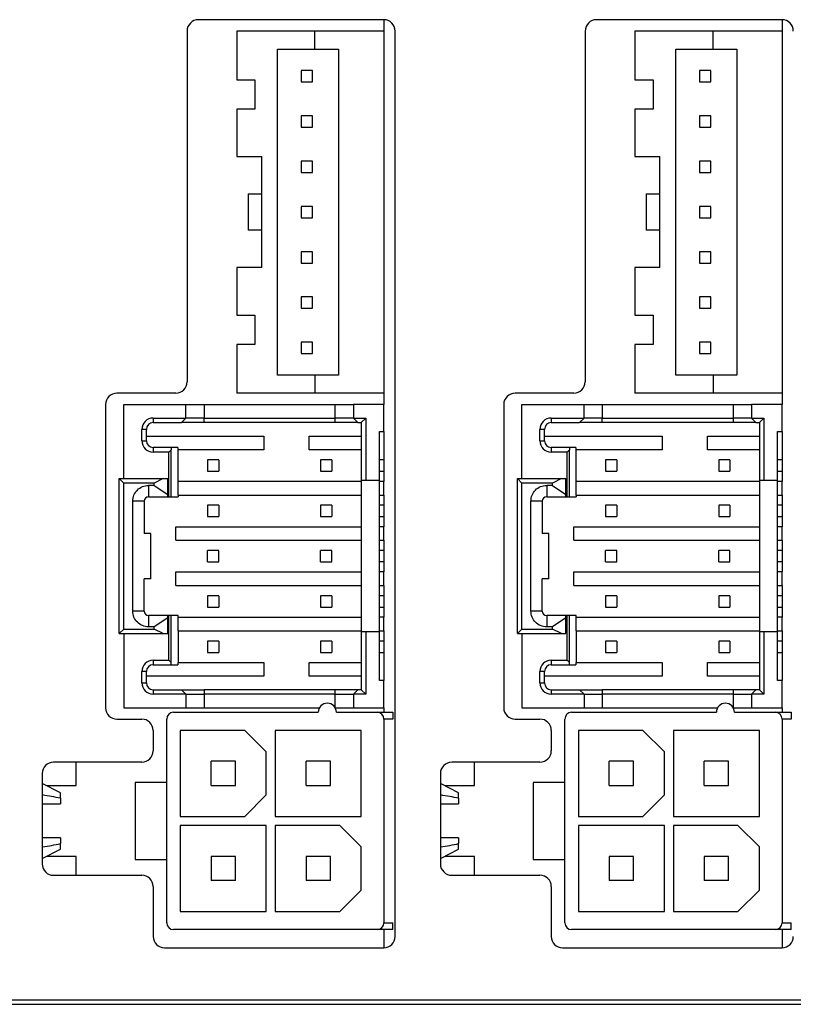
# Model space of a CAD drawing. Header units: millimetres. Extents: x 0 to 594, y 0 to 420.
# Tile 17 of 36: x 369 to 403, y 228 to 272. Entities that reach past the tile are written whole.
import ezdxf

# ---------------------------------------------------------------- set-up
doc = ezdxf.new("R2010")
doc.units = ezdxf.units.MM

msp = doc.modelspace()

# ---------------------------------------------------------------- linework, layer by layer
for p, q in [((385.079, 271.693), (376.879, 271.693)), ((385.079, 271.693), (385.079, 271.193)), ((402.679, 271.693), (394.479, 271.693)), ((402.679, 271.693), (402.679, 271.193)), ((376.379, 271.193), (376.379, 255.693)), ((378.579, 271.193), (378.579, 269.043)), ((382.029, 271.193), (378.579, 271.193)), ((382.029, 270.393), (382.029, 271.193)), ((385.079, 271.193), (382.029, 271.193)), ((385.079, 271.193), (385.079, 255.193)), ((385.579, 231.193), (385.579, 271.193)), ((393.979, 271.193), (393.979, 255.693)), ((396.179, 271.193), (396.179, 269.043)), ((399.629, 271.193), (396.179, 271.193)), ((399.629, 270.393), (399.629, 271.193)), ((402.679, 271.193), (399.629, 271.193)), ((402.679, 271.193), (402.679, 255.193)), ((380.379, 255.993), (380.379, 270.393)), ((380.379, 270.393), (382.029, 270.393)), ((382.029, 270.393), (383.079, 270.393)), ((383.079, 270.393), (383.079, 255.993)), ((397.979, 255.993), (397.979, 270.393)), ((397.979, 270.393), (399.629, 270.393)), ((399.629, 270.393), (400.679, 270.393)), ((400.679, 270.393), (400.679, 255.993)), ((381.429, 269.443), (381.429, 268.943)), ((381.929, 269.443), (381.429, 269.443)), ((381.929, 268.943), (381.929, 269.443)), ((399.029, 269.443), (399.029, 268.943)), ((399.529, 269.443), (399.029, 269.443)), ((399.529, 268.943), (399.529, 269.443)), ((378.579, 269.043), (379.379, 269.043)), ((379.379, 269.043), (379.379, 267.743)), ((381.429, 268.943), (381.929, 268.943)), ((396.179, 269.043), (396.979, 269.043)), ((396.979, 269.043), (396.979, 267.743)), ((399.029, 268.943), (399.529, 268.943)), ((378.579, 267.743), (378.579, 265.643)), ((379.379, 267.743), (378.579, 267.743)), ((396.179, 267.743), (396.179, 265.643)), ((396.979, 267.743), (396.179, 267.743)), ((381.429, 267.443), (381.429, 266.943)), ((381.929, 267.443), (381.429, 267.443)), ((381.929, 266.943), (381.929, 267.443)), ((399.529, 267.443), (399.029, 267.443)), ((399.029, 267.443), (399.029, 266.943)), ((399.529, 266.943), (399.529, 267.443)), ((381.429, 266.943), (381.929, 266.943)), ((399.029, 266.943), (399.529, 266.943)), ((378.579, 265.643), (379.679, 265.643)), ((379.679, 260.743), (379.679, 265.643)), ((381.429, 265.443), (381.429, 264.943)), ((381.929, 265.443), (381.429, 265.443)), ((381.929, 264.943), (381.929, 265.443)), ((396.179, 265.643), (397.279, 265.643)), ((397.279, 260.743), (397.279, 265.643)), ((399.029, 265.443), (399.029, 264.943)), ((399.529, 265.443), (399.029, 265.443)), ((399.529, 264.943), (399.529, 265.443)), ((381.429, 264.943), (381.929, 264.943)), ((399.029, 264.943), (399.529, 264.943)), ((379.079, 263.993), (379.679, 263.993)), ((379.079, 263.993), (379.079, 262.393)), ((396.679, 263.993), (397.279, 263.993)), ((396.679, 263.993), (396.679, 262.393)), ((381.929, 263.443), (381.429, 263.443)), ((381.429, 263.443), (381.429, 262.943)), ((381.929, 262.943), (381.929, 263.443)), ((399.529, 263.443), (399.029, 263.443)), ((399.029, 263.443), (399.029, 262.943)), ((399.529, 262.943), (399.529, 263.443)), ((381.429, 262.943), (381.929, 262.943)), ((399.029, 262.943), (399.529, 262.943)), ((379.679, 262.393), (379.079, 262.393)), ((397.279, 262.393), (396.679, 262.393)), ((381.429, 261.443), (381.429, 260.943)), ((381.929, 261.443), (381.429, 261.443)), ((381.929, 260.943), (381.929, 261.443)), ((399.029, 261.443), (399.029, 260.943)), ((399.529, 261.443), (399.029, 261.443)), ((399.529, 260.943), (399.529, 261.443)), ((378.579, 260.743), (378.579, 258.643)), ((379.679, 260.743), (378.579, 260.743)), ((381.429, 260.943), (381.929, 260.943)), ((396.179, 260.743), (396.179, 258.643)), ((397.279, 260.743), (396.179, 260.743)), ((399.029, 260.943), (399.529, 260.943)), ((381.429, 259.443), (381.429, 258.943)), ((381.929, 259.443), (381.429, 259.443)), ((381.929, 258.943), (381.929, 259.443)), ((399.029, 259.443), (399.029, 258.943)), ((399.529, 259.443), (399.029, 259.443)), ((399.529, 258.943), (399.529, 259.443)), ((381.429, 258.943), (381.929, 258.943)), ((399.029, 258.943), (399.529, 258.943)), ((378.579, 258.643), (379.379, 258.643)), ((379.379, 258.643), (379.379, 257.343)), ((396.179, 258.643), (396.979, 258.643)), ((396.979, 258.643), (396.979, 257.343)), ((378.579, 257.343), (378.579, 255.193)), ((379.379, 257.343), (378.579, 257.343)), ((381.429, 257.443), (381.429, 256.943)), ((381.929, 257.443), (381.429, 257.443)), ((381.929, 256.943), (381.929, 257.443)), ((396.179, 257.343), (396.179, 255.193)), ((396.979, 257.343), (396.179, 257.343)), ((399.029, 257.443), (399.029, 256.943)), ((399.529, 257.443), (399.029, 257.443)), ((399.529, 256.943), (399.529, 257.443)), ((381.429, 256.943), (381.929, 256.943)), ((399.029, 256.943), (399.529, 256.943)), ((382.029, 255.993), (380.379, 255.993)), ((382.029, 255.993), (382.029, 255.193)), ((383.079, 255.993), (382.029, 255.993)), ((399.629, 255.993), (397.979, 255.993)), ((399.629, 255.993), (399.629, 255.193)), ((400.679, 255.993), (399.629, 255.993)), ((375.879, 255.193), (373.279, 255.193)), ((382.029, 255.193), (378.579, 255.193)), ((385.079, 255.193), (382.029, 255.193)), ((385.079, 255.193), (385.079, 254.693)), ((393.479, 255.193), (390.879, 255.193)), ((399.629, 255.193), (396.179, 255.193)), ((402.679, 255.193), (399.629, 255.193)), ((402.679, 255.193), (402.679, 254.693)), ((372.779, 254.693), (372.779, 241.293)), ((373.579, 251.418), (373.579, 254.693)), ((373.579, 254.693), (376.329, 254.693)), ((376.329, 254.093), (376.329, 254.693)), ((376.329, 254.693), (377.129, 254.693)), ((377.129, 254.693), (377.129, 254.093)), ((377.129, 254.693), (382.929, 254.693)), ((382.929, 254.093), (382.929, 254.693)), ((382.929, 254.693), (383.729, 254.693)), ((383.729, 254.693), (383.729, 254.093)), ((385.079, 254.693), (383.729, 254.693)), ((385.079, 253.493), (385.079, 254.693)), ((390.379, 254.693), (390.379, 241.293)), ((391.179, 251.418), (391.179, 254.693)), ((391.179, 254.693), (393.929, 254.693)), ((393.929, 254.093), (393.929, 254.693)), ((393.929, 254.693), (394.729, 254.693)), ((394.729, 254.693), (394.729, 254.093)), ((394.729, 254.693), (400.529, 254.693)), ((400.529, 254.093), (400.529, 254.693)), ((400.529, 254.693), (401.329, 254.693)), ((401.329, 254.693), (401.329, 254.093)), ((402.679, 254.693), (401.329, 254.693)), ((402.679, 253.493), (402.679, 254.693)), ((374.879, 254.093), (376.329, 254.093)), ((374.879, 254.093), (374.879, 253.893)), ((376.129, 253.893), (376.329, 254.093)), ((377.129, 254.093), (376.329, 254.093)), ((377.129, 253.893), (377.129, 254.093)), ((377.129, 254.093), (382.929, 254.093)), ((382.929, 253.893), (382.929, 254.093)), ((383.729, 254.093), (382.929, 254.093)), ((383.729, 254.093), (384.279, 254.093)), ((383.729, 254.093), (383.929, 253.893)), ((384.279, 254.093), (384.079, 253.893)), ((384.279, 254.093), (384.279, 251.343)), ((392.479, 254.093), (393.929, 254.093)), ((392.479, 254.093), (392.479, 253.893)), ((393.729, 253.893), (393.929, 254.093)), ((394.729, 254.093), (393.929, 254.093)), ((394.729, 253.893), (394.729, 254.093)), ((394.729, 254.093), (400.529, 254.093)), ((400.529, 253.893), (400.529, 254.093)), ((401.329, 254.093), (400.529, 254.093)), ((401.329, 254.093), (401.879, 254.093)), ((401.329, 254.093), (401.529, 253.893)), ((401.879, 254.093), (401.679, 253.893)), ((401.879, 254.093), (401.879, 251.343)), ((374.879, 253.893), (376.129, 253.893)), ((382.929, 253.893), (377.129, 253.893)), ((383.929, 253.893), (384.079, 253.893)), ((384.079, 253.893), (384.079, 251.343)), ((392.479, 253.893), (393.729, 253.893)), ((400.529, 253.893), (394.729, 253.893)), ((401.529, 253.893), (401.679, 253.893)), ((401.679, 253.893), (401.679, 251.343)), ((374.379, 253.093), (374.379, 253.593)), ((374.579, 253.593), (374.379, 253.593)), ((374.579, 253.093), (374.579, 253.593)), ((374.579, 253.293), (379.779, 253.293)), ((379.779, 253.293), (379.779, 252.693)), ((381.779, 252.693), (381.779, 253.293)), ((381.779, 253.293), (384.079, 253.293)), ((384.879, 253.493), (385.079, 253.493)), ((384.879, 251.343), (384.879, 253.493)), ((385.079, 253.493), (385.079, 251.293)), ((391.979, 253.093), (391.979, 253.593)), ((392.179, 253.593), (391.979, 253.593)), ((392.179, 253.093), (392.179, 253.593)), ((392.179, 253.293), (397.379, 253.293)), ((397.379, 253.293), (397.379, 252.693)), ((399.379, 253.293), (401.679, 253.293)), ((399.379, 252.693), (399.379, 253.293)), ((402.479, 253.493), (402.679, 253.493)), ((402.479, 251.343), (402.479, 253.493)), ((402.679, 253.493), (402.679, 251.293)), ((374.379, 253.093), (374.579, 253.093)), ((374.879, 252.793), (374.879, 252.593)), ((375.679, 252.793), (374.879, 252.793)), ((375.679, 252.793), (375.679, 252.693)), ((375.971, 252.793), (375.679, 252.793)), ((375.971, 252.793), (375.971, 252.693)), ((391.979, 253.093), (392.179, 253.093)), ((392.479, 252.793), (392.479, 252.593)), ((393.279, 252.793), (392.479, 252.793)), ((393.279, 252.793), (393.279, 252.693)), ((393.571, 252.793), (393.279, 252.793)), ((393.571, 252.793), (393.571, 252.693)), ((375.579, 252.593), (374.879, 252.593)), ((375.679, 252.693), (375.579, 252.593)), ((375.579, 250.618), (375.579, 252.593)), ((375.679, 250.618), (375.679, 252.693)), ((379.779, 252.693), (375.971, 252.693)), ((375.979, 251.293), (375.979, 252.693)), ((384.079, 252.693), (381.779, 252.693)), ((393.179, 252.593), (392.479, 252.593)), ((393.279, 252.693), (393.179, 252.593)), ((393.179, 250.618), (393.179, 252.593)), ((393.279, 250.618), (393.279, 252.693)), ((397.379, 252.693), (393.571, 252.693)), ((393.579, 251.293), (393.579, 252.693)), ((401.679, 252.693), (399.379, 252.693)), ((377.279, 252.243), (377.279, 251.743)), ((377.779, 252.243), (377.279, 252.243)), ((377.779, 252.243), (377.779, 251.743)), ((382.779, 252.243), (382.279, 252.243)), ((382.279, 252.243), (382.279, 251.743)), ((382.779, 252.243), (382.779, 251.743)), ((385.079, 252.243), (384.879, 252.243)), ((395.379, 252.243), (394.879, 252.243)), ((394.879, 252.243), (394.879, 251.743)), ((395.379, 252.243), (395.379, 251.743)), ((400.379, 252.243), (399.879, 252.243)), ((399.879, 252.243), (399.879, 251.743)), ((400.379, 252.243), (400.379, 251.743)), ((402.679, 252.243), (402.479, 252.243)), ((377.279, 251.743), (377.779, 251.743)), ((382.279, 251.743), (382.779, 251.743)), ((384.879, 251.743), (385.079, 251.743)), ((394.879, 251.743), (395.379, 251.743)), ((399.879, 251.743), (400.379, 251.743)), ((402.479, 251.743), (402.679, 251.743)), ((373.379, 251.418), (375.329, 251.418)), ((373.579, 251.218), (373.379, 251.418)), ((373.379, 244.568), (373.379, 251.418)), ((373.579, 244.768), (373.579, 251.218)), ((374.929, 251.218), (373.579, 251.218)), ((374.676, 251.118), (374.676, 250.618)), ((374.929, 251.118), (374.676, 251.118)), ((375.329, 251.418), (374.929, 251.218)), ((374.929, 251.118), (374.929, 251.218)), ((374.929, 251.118), (375.529, 250.718)), ((375.329, 251.418), (375.529, 251.418)), ((375.529, 250.718), (375.529, 251.418)), ((375.971, 251.293), (375.971, 250.693)), ((384.079, 251.293), (375.971, 251.293)), ((384.079, 251.343), (384.279, 251.343)), ((384.079, 251.343), (384.079, 244.643)), ((384.279, 251.343), (384.879, 251.343)), ((384.879, 244.643), (384.879, 251.343)), ((385.079, 251.293), (384.879, 251.293)), ((385.079, 250.693), (385.079, 251.293)), ((390.979, 251.418), (392.929, 251.418)), ((391.179, 251.218), (390.979, 251.418)), ((390.979, 244.568), (390.979, 251.418)), ((391.179, 244.768), (391.179, 251.218)), ((392.529, 251.218), (391.179, 251.218)), ((392.276, 251.118), (392.276, 250.618)), ((392.529, 251.118), (392.276, 251.118)), ((392.929, 251.418), (392.529, 251.218)), ((392.529, 251.118), (392.529, 251.218)), ((392.529, 251.118), (393.129, 250.718)), ((392.929, 251.418), (393.129, 251.418)), ((393.129, 250.718), (393.129, 251.418)), ((393.571, 251.293), (393.571, 250.693)), ((401.679, 251.293), (393.571, 251.293)), ((401.679, 251.343), (401.879, 251.343)), ((401.679, 251.343), (401.679, 244.643)), ((401.879, 251.343), (402.479, 251.343)), ((402.479, 244.643), (402.479, 251.343)), ((402.679, 251.293), (402.479, 251.293)), ((402.679, 250.693), (402.679, 251.293)), ((374.676, 250.618), (375.529, 250.618)), ((375.529, 250.618), (375.529, 250.718)), ((375.529, 250.618), (375.579, 250.618)), ((375.579, 250.618), (375.679, 250.618)), ((375.679, 250.618), (375.979, 250.618)), ((375.971, 250.693), (384.079, 250.693)), ((375.979, 250.693), (375.979, 250.618)), ((384.879, 250.693), (385.079, 250.693)), ((385.079, 250.693), (385.079, 249.293)), ((392.276, 250.618), (393.129, 250.618)), ((393.129, 250.618), (393.129, 250.718)), ((393.129, 250.618), (393.179, 250.618)), ((393.179, 250.618), (393.279, 250.618)), ((393.279, 250.618), (393.579, 250.618)), ((393.571, 250.693), (401.679, 250.693)), ((393.579, 250.693), (393.579, 250.618)), ((402.479, 250.693), (402.679, 250.693)), ((402.679, 250.693), (402.679, 249.293)), ((373.976, 245.568), (373.976, 250.418)), ((374.476, 250.418), (373.976, 250.418)), ((374.476, 250.418), (374.476, 248.993)), ((377.279, 250.243), (377.279, 249.743)), ((377.779, 250.243), (377.279, 250.243)), ((377.779, 250.243), (377.779, 249.743)), ((382.279, 250.243), (382.279, 249.743)), ((382.779, 250.243), (382.279, 250.243)), ((382.779, 250.243), (382.779, 249.743)), ((385.079, 250.243), (384.879, 250.243)), ((391.576, 245.568), (391.576, 250.418)), ((392.076, 250.418), (391.576, 250.418)), ((392.076, 250.418), (392.076, 248.993)), ((394.879, 250.243), (394.879, 249.743)), ((395.379, 250.243), (394.879, 250.243)), ((395.379, 250.243), (395.379, 249.743)), ((399.879, 250.243), (399.879, 249.743)), ((400.379, 250.243), (399.879, 250.243)), ((400.379, 250.243), (400.379, 249.743)), ((402.679, 250.243), (402.479, 250.243)), ((377.279, 249.743), (377.779, 249.743)), ((382.279, 249.743), (382.779, 249.743)), ((384.879, 249.743), (385.079, 249.743)), ((394.879, 249.743), (395.379, 249.743)), ((399.879, 249.743), (400.379, 249.743)), ((402.479, 249.743), (402.679, 249.743)), ((375.879, 248.693), (375.879, 249.293)), ((375.879, 249.293), (384.079, 249.293)), ((385.079, 249.293), (384.879, 249.293)), ((385.079, 248.693), (385.079, 249.293)), ((393.479, 248.693), (393.479, 249.293)), ((393.479, 249.293), (401.679, 249.293)), ((402.679, 249.293), (402.479, 249.293)), ((402.679, 248.693), (402.679, 249.293)), ((374.776, 248.993), (374.476, 248.993)), ((374.776, 246.993), (374.776, 248.993)), ((392.376, 248.993), (392.076, 248.993)), ((392.376, 246.993), (392.376, 248.993)), ((375.879, 248.693), (384.079, 248.693)), ((384.879, 248.693), (385.079, 248.693)), ((385.079, 248.693), (385.079, 247.293)), ((393.479, 248.693), (401.679, 248.693)), ((402.479, 248.693), (402.679, 248.693)), ((402.679, 248.693), (402.679, 247.293)), ((377.279, 247.743), (377.279, 248.243)), ((377.779, 248.243), (377.279, 248.243)), ((377.779, 247.743), (377.779, 248.243)), ((382.279, 247.743), (382.279, 248.243)), ((382.779, 248.243), (382.279, 248.243)), ((382.779, 247.743), (382.779, 248.243)), ((385.079, 248.243), (384.879, 248.243)), ((394.879, 247.743), (394.879, 248.243)), ((395.379, 248.243), (394.879, 248.243)), ((395.379, 247.743), (395.379, 248.243)), ((400.379, 248.243), (399.879, 248.243)), ((399.879, 247.743), (399.879, 248.243)), ((400.379, 247.743), (400.379, 248.243)), ((402.679, 248.243), (402.479, 248.243)), ((377.279, 247.743), (377.779, 247.743)), ((382.279, 247.743), (382.779, 247.743)), ((385.079, 247.743), (384.879, 247.743)), ((394.879, 247.743), (395.379, 247.743)), ((399.879, 247.743), (400.379, 247.743)), ((402.679, 247.743), (402.479, 247.743)), ((375.879, 246.693), (375.879, 247.293)), ((375.879, 247.293), (384.079, 247.293)), ((385.079, 247.293), (384.879, 247.293)), ((385.079, 246.693), (385.079, 247.293)), ((393.479, 247.293), (401.679, 247.293)), ((393.479, 246.693), (393.479, 247.293)), ((402.679, 247.293), (402.479, 247.293)), ((402.679, 246.693), (402.679, 247.293)), ((374.776, 246.993), (374.476, 246.993)), ((374.476, 245.568), (374.476, 246.993)), ((375.879, 246.693), (384.079, 246.693)), ((384.879, 246.693), (385.079, 246.693)), ((385.079, 246.693), (385.079, 245.293)), ((392.376, 246.993), (392.076, 246.993)), ((392.076, 245.568), (392.076, 246.993)), ((393.479, 246.693), (401.679, 246.693)), ((402.479, 246.693), (402.679, 246.693)), ((402.679, 246.693), (402.679, 245.293)), ((377.779, 246.243), (377.279, 246.243)), ((377.279, 246.243), (377.279, 245.743)), ((377.779, 246.243), (377.779, 245.743)), ((382.279, 246.243), (382.279, 245.743)), ((382.779, 246.243), (382.279, 246.243)), ((382.779, 246.243), (382.779, 245.743)), ((385.079, 246.243), (384.879, 246.243)), ((395.379, 246.243), (394.879, 246.243)), ((394.879, 246.243), (394.879, 245.743)), ((395.379, 246.243), (395.379, 245.743)), ((399.879, 246.243), (399.879, 245.743)), ((400.379, 246.243), (399.879, 246.243)), ((400.379, 246.243), (400.379, 245.743)), ((402.679, 246.243), (402.479, 246.243)), ((374.476, 245.568), (373.976, 245.568)), ((374.676, 245.368), (374.676, 244.868)), ((375.529, 245.368), (374.676, 245.368)), ((375.529, 245.268), (375.529, 245.368)), ((375.579, 245.368), (375.529, 245.368)), ((375.579, 243.393), (375.579, 245.368)), ((375.679, 245.368), (375.579, 245.368)), ((375.679, 243.293), (375.679, 245.368)), ((375.979, 245.368), (375.679, 245.368)), ((375.979, 245.293), (375.979, 245.368)), ((377.279, 245.743), (377.779, 245.743)), ((382.279, 245.743), (382.779, 245.743)), ((384.879, 245.743), (385.079, 245.743)), ((392.076, 245.568), (391.576, 245.568)), ((392.276, 245.368), (392.276, 244.868)), ((393.129, 245.368), (392.276, 245.368)), ((393.129, 245.268), (393.129, 245.368)), ((393.179, 245.368), (393.129, 245.368)), ((393.179, 243.393), (393.179, 245.368)), ((393.279, 245.368), (393.179, 245.368)), ((393.279, 243.293), (393.279, 245.368)), ((393.579, 245.368), (393.279, 245.368)), ((393.579, 245.293), (393.579, 245.368)), ((394.879, 245.743), (395.379, 245.743)), ((399.879, 245.743), (400.379, 245.743)), ((402.479, 245.743), (402.679, 245.743)), ((375.529, 245.268), (374.929, 244.868)), ((375.529, 244.568), (375.529, 245.268)), ((375.971, 245.293), (375.971, 244.693)), ((375.971, 245.293), (384.079, 245.293)), ((385.079, 245.293), (384.879, 245.293)), ((385.079, 244.693), (385.079, 245.293)), ((393.129, 245.268), (392.529, 244.868)), ((393.129, 244.568), (393.129, 245.268)), ((393.571, 245.293), (393.571, 244.693)), ((393.571, 245.293), (401.679, 245.293)), ((402.679, 245.293), (402.479, 245.293)), ((402.679, 244.693), (402.679, 245.293)), ((373.379, 244.568), (373.579, 244.768)), ((373.379, 244.568), (375.329, 244.568)), ((373.579, 244.768), (374.929, 244.768)), ((373.579, 244.568), (373.579, 241.293)), ((374.929, 244.868), (374.676, 244.868)), ((374.929, 244.768), (374.929, 244.868)), ((375.329, 244.568), (374.929, 244.768)), ((375.329, 244.568), (375.529, 244.568)), ((375.971, 244.693), (384.079, 244.693)), ((375.979, 244.693), (375.979, 243.293)), ((384.079, 244.643), (384.079, 242.093)), ((384.279, 244.643), (384.079, 244.643)), ((384.279, 244.643), (384.279, 241.893)), ((384.879, 244.643), (384.279, 244.643)), ((384.879, 244.693), (385.079, 244.693)), ((384.879, 242.493), (384.879, 244.643)), ((385.079, 244.693), (385.079, 242.493)), ((390.979, 244.568), (391.179, 244.768)), ((390.979, 244.568), (392.929, 244.568)), ((391.179, 244.768), (392.529, 244.768)), ((391.179, 244.568), (391.179, 241.293)), ((392.529, 244.868), (392.276, 244.868)), ((392.529, 244.768), (392.529, 244.868)), ((392.929, 244.568), (392.529, 244.768)), ((392.929, 244.568), (393.129, 244.568)), ((393.571, 244.693), (401.679, 244.693)), ((393.579, 244.693), (393.579, 243.293)), ((401.679, 244.643), (401.679, 242.093)), ((401.879, 244.643), (401.679, 244.643)), ((401.879, 244.643), (401.879, 241.893)), ((402.479, 244.643), (401.879, 244.643)), ((402.479, 244.693), (402.679, 244.693)), ((402.479, 242.493), (402.479, 244.643)), ((402.679, 244.693), (402.679, 242.493)), ((377.779, 244.243), (377.279, 244.243)), ((377.279, 244.243), (377.279, 243.743)), ((377.779, 244.243), (377.779, 243.743)), ((382.779, 244.243), (382.279, 244.243)), ((382.279, 244.243), (382.279, 243.743)), ((382.779, 244.243), (382.779, 243.743)), ((385.079, 244.243), (384.879, 244.243)), ((394.879, 244.243), (394.879, 243.743)), ((395.379, 244.243), (394.879, 244.243)), ((395.379, 244.243), (395.379, 243.743)), ((400.379, 244.243), (399.879, 244.243)), ((399.879, 244.243), (399.879, 243.743)), ((400.379, 244.243), (400.379, 243.743)), ((402.679, 244.243), (402.479, 244.243)), ((377.279, 243.743), (377.779, 243.743)), ((382.279, 243.743), (382.779, 243.743)), ((384.879, 243.743), (385.079, 243.743)), ((394.879, 243.743), (395.379, 243.743)), ((399.879, 243.743), (400.379, 243.743)), ((402.479, 243.743), (402.679, 243.743)), ((374.879, 243.393), (374.879, 243.193)), ((374.879, 243.393), (375.579, 243.393)), ((374.879, 243.193), (375.679, 243.193)), ((375.579, 243.393), (375.679, 243.293)), ((375.679, 243.193), (375.679, 243.293)), ((375.679, 243.193), (375.971, 243.193)), ((375.971, 243.293), (375.971, 243.193)), ((375.971, 243.293), (379.779, 243.293)), ((379.779, 243.293), (379.779, 242.693)), ((381.779, 242.693), (381.779, 243.293)), ((381.779, 243.293), (384.079, 243.293)), ((392.479, 243.393), (392.479, 243.193)), ((392.479, 243.393), (393.179, 243.393)), ((392.479, 243.193), (393.279, 243.193)), ((393.179, 243.393), (393.279, 243.293)), ((393.279, 243.193), (393.279, 243.293)), ((393.279, 243.193), (393.571, 243.193)), ((393.571, 243.293), (393.571, 243.193)), ((393.571, 243.293), (397.379, 243.293)), ((397.379, 243.293), (397.379, 242.693)), ((399.379, 243.293), (401.679, 243.293)), ((399.379, 242.693), (399.379, 243.293)), ((374.379, 242.393), (374.379, 242.893)), ((374.579, 242.893), (374.379, 242.893)), ((374.579, 242.393), (374.579, 242.893)), ((391.979, 242.393), (391.979, 242.893)), ((392.179, 242.893), (391.979, 242.893)), ((392.179, 242.393), (392.179, 242.893)), ((374.379, 242.393), (374.579, 242.393)), ((379.779, 242.693), (374.579, 242.693)), ((384.079, 242.693), (381.779, 242.693)), ((385.079, 242.493), (384.879, 242.493)), ((385.079, 241.293), (385.079, 242.493)), ((391.979, 242.393), (392.179, 242.393)), ((397.379, 242.693), (392.179, 242.693)), ((401.679, 242.693), (399.379, 242.693)), ((402.679, 242.493), (402.479, 242.493)), ((402.679, 241.293), (402.679, 242.493)), ((374.879, 242.093), (374.879, 241.893)), ((374.879, 242.093), (376.129, 242.093)), ((376.329, 241.893), (374.879, 241.893)), ((376.129, 242.093), (376.329, 241.893)), ((376.129, 242.093), (377.129, 242.093)), ((376.329, 241.893), (376.329, 241.293)), ((376.329, 241.893), (377.129, 241.893)), ((377.129, 242.093), (377.129, 241.893)), ((382.929, 242.093), (377.129, 242.093)), ((377.129, 241.893), (377.129, 241.293)), ((382.929, 241.893), (377.129, 241.893)), ((382.929, 241.893), (382.929, 242.093)), ((383.929, 242.093), (382.929, 242.093)), ((382.929, 241.293), (382.929, 241.893)), ((382.929, 241.893), (383.729, 241.893)), ((383.729, 241.893), (383.929, 242.093)), ((383.729, 241.893), (383.729, 241.293)), ((384.279, 241.893), (383.729, 241.893)), ((384.079, 242.093), (383.929, 242.093)), ((384.079, 242.093), (384.279, 241.893)), ((392.479, 242.093), (392.479, 241.893)), ((392.479, 242.093), (393.729, 242.093)), ((393.929, 241.893), (392.479, 241.893)), ((393.729, 242.093), (393.929, 241.893)), ((393.729, 242.093), (394.729, 242.093)), ((393.929, 241.893), (393.929, 241.293)), ((393.929, 241.893), (394.729, 241.893)), ((394.729, 242.093), (394.729, 241.893)), ((400.529, 242.093), (394.729, 242.093)), ((394.729, 241.893), (394.729, 241.293)), ((400.529, 241.893), (394.729, 241.893)), ((400.529, 241.893), (400.529, 242.093)), ((401.529, 242.093), (400.529, 242.093)), ((400.529, 241.893), (401.329, 241.893)), ((400.529, 241.293), (400.529, 241.893)), ((401.329, 241.893), (401.529, 242.093)), ((401.879, 241.893), (401.329, 241.893)), ((401.329, 241.893), (401.329, 241.293)), ((401.679, 242.093), (401.529, 242.093)), ((401.679, 242.093), (401.879, 241.893)), ((373.579, 241.293), (376.329, 241.293)), ((375.779, 241.093), (382.179, 241.093)), ((376.329, 241.293), (377.129, 241.293)), ((377.129, 241.293), (382.2326, 241.293)), ((382.9254, 241.293), (382.929, 241.293)), ((382.929, 241.293), (383.729, 241.293)), ((382.979, 241.093), (384.779, 241.093)), ((383.729, 241.293), (385.079, 241.293)), ((384.779, 241.093), (385.479, 241.093)), ((385.079, 241.293), (385.079, 241.093)), ((385.479, 241.093), (385.479, 240.793)), ((391.179, 241.293), (393.929, 241.293)), ((393.379, 241.093), (399.779, 241.093)), ((393.929, 241.293), (394.729, 241.293)), ((394.729, 241.293), (399.8326, 241.293)), ((400.5254, 241.293), (400.529, 241.293)), ((400.529, 241.293), (401.329, 241.293)), ((400.579, 241.093), (402.379, 241.093)), ((401.329, 241.293), (402.679, 241.293)), ((402.379, 241.093), (403.079, 241.093)), ((402.679, 241.293), (402.679, 241.093)), ((403.079, 241.093), (403.079, 240.793)), ((373.279, 240.793), (374.379, 240.793)), ((375.479, 237.993), (375.479, 240.793)), ((385.079, 240.793), (385.079, 231.793)), ((385.479, 240.793), (385.079, 240.793)), ((390.879, 240.793), (391.979, 240.793)), ((393.079, 237.993), (393.079, 240.793)), ((402.679, 240.793), (402.679, 231.793)), ((403.079, 240.793), (402.679, 240.793)), ((374.879, 240.293), (374.879, 239.393)), ((376.079, 240.293), (376.079, 236.493)), ((378.929, 240.293), (376.079, 240.293)), ((378.929, 240.293), (379.879, 239.343)), ((380.279, 240.293), (380.279, 236.493)), ((384.079, 240.293), (380.279, 240.293)), ((384.079, 236.493), (384.079, 240.293)), ((392.479, 240.293), (392.479, 239.393)), ((393.679, 240.293), (393.679, 236.493)), ((396.529, 240.293), (393.679, 240.293)), ((396.529, 240.293), (397.479, 239.343)), ((397.879, 240.293), (397.879, 236.493)), ((401.679, 240.293), (397.879, 240.293)), ((401.679, 236.493), (401.679, 240.293)), ((379.879, 237.443), (379.879, 239.343)), ((397.479, 237.443), (397.479, 239.343)), ((374.379, 238.893), (370.479, 238.893)), ((371.479, 237.858), (371.479, 238.893)), ((377.444, 237.858), (377.444, 238.928)), ((378.514, 238.928), (377.444, 238.928)), ((378.514, 237.858), (378.514, 238.928)), ((381.644, 237.858), (381.644, 238.928)), ((382.714, 238.928), (381.644, 238.928)), ((382.714, 237.858), (382.714, 238.928)), ((391.979, 238.893), (388.079, 238.893)), ((389.079, 237.858), (389.079, 238.893)), ((396.114, 238.928), (395.044, 238.928)), ((395.044, 237.858), (395.044, 238.928)), ((396.114, 237.858), (396.114, 238.928)), ((399.244, 237.858), (399.244, 238.928)), ((400.314, 238.928), (399.244, 238.928)), ((400.314, 237.858), (400.314, 238.928)), ((369.979, 238.393), (369.979, 234.393)), ((387.579, 238.393), (387.579, 234.393)), ((370.779, 237.543), (369.979, 237.9554)), ((374.079, 237.993), (374.079, 234.593)), ((375.479, 237.993), (374.079, 237.993)), ((375.479, 234.593), (375.479, 237.993)), ((388.379, 237.543), (387.579, 237.9554)), ((391.679, 237.993), (391.679, 234.593)), ((393.079, 237.993), (391.679, 237.993)), ((393.079, 234.593), (393.079, 237.993)), ((370.1679, 237.858), (371.479, 237.858)), ((370.779, 237.293), (370.779, 237.543)), ((377.444, 237.858), (378.514, 237.858)), ((381.644, 237.858), (382.714, 237.858)), ((387.7679, 237.858), (389.079, 237.858)), ((388.379, 237.293), (388.379, 237.543)), ((395.044, 237.858), (396.114, 237.858)), ((399.244, 237.858), (400.314, 237.858)), ((370.779, 237.293), (370.779, 237.043)), ((379.879, 237.443), (378.929, 236.493)), ((388.379, 237.293), (388.379, 237.043)), ((397.479, 237.443), (396.529, 236.493)), ((369.979, 237.043), (370.779, 237.043)), ((387.579, 237.043), (388.379, 237.043)), ((376.079, 236.493), (378.929, 236.493)), ((380.279, 236.493), (384.079, 236.493)), ((393.679, 236.493), (396.529, 236.493)), ((397.879, 236.493), (401.679, 236.493)), ((376.079, 236.093), (376.079, 232.293)), ((379.879, 236.093), (376.079, 236.093)), ((379.879, 232.293), (379.879, 236.093)), ((380.279, 236.093), (380.279, 232.293)), ((383.129, 236.093), (380.279, 236.093)), ((383.129, 236.093), (384.079, 235.143)), ((393.679, 236.093), (393.679, 232.293)), ((397.479, 236.093), (393.679, 236.093)), ((397.479, 232.293), (397.479, 236.093)), ((397.879, 236.093), (397.879, 232.293)), ((400.729, 236.093), (397.879, 236.093)), ((400.729, 236.093), (401.679, 235.143)), ((370.779, 235.543), (369.979, 235.543)), ((370.779, 235.543), (370.779, 235.293)), ((388.379, 235.543), (387.579, 235.543)), ((388.379, 235.543), (388.379, 235.293)), ((369.979, 234.6307), (370.779, 235.043)), ((370.779, 235.043), (370.779, 235.293)), ((384.079, 233.243), (384.079, 235.143)), ((387.579, 234.6307), (388.379, 235.043)), ((388.379, 235.043), (388.379, 235.293)), ((401.679, 233.243), (401.679, 235.143)), ((371.479, 234.728), (370.1679, 234.728)), ((371.479, 233.893), (371.479, 234.728)), ((374.079, 234.593), (375.479, 234.593)), ((375.479, 231.793), (375.479, 234.593)), ((377.444, 234.728), (377.444, 233.658)), ((378.514, 234.728), (377.444, 234.728)), ((378.514, 233.658), (378.514, 234.728)), ((381.644, 234.728), (381.644, 233.658)), ((382.714, 234.728), (381.644, 234.728)), ((382.714, 233.658), (382.714, 234.728)), ((389.079, 234.728), (387.7679, 234.728)), ((389.079, 233.893), (389.079, 234.728)), ((391.679, 234.593), (393.079, 234.593)), ((393.079, 231.793), (393.079, 234.593)), ((396.114, 234.728), (395.044, 234.728)), ((395.044, 234.728), (395.044, 233.658)), ((396.114, 233.658), (396.114, 234.728)), ((400.314, 234.728), (399.244, 234.728)), ((399.244, 234.728), (399.244, 233.658)), ((400.314, 233.658), (400.314, 234.728)), ((370.479, 233.893), (374.379, 233.893)), ((378.514, 233.658), (377.444, 233.658)), ((382.714, 233.658), (381.644, 233.658)), ((388.079, 233.893), (391.979, 233.893)), ((396.114, 233.658), (395.044, 233.658)), ((400.314, 233.658), (399.244, 233.658)), ((374.879, 233.393), (374.879, 231.193)), ((384.079, 233.243), (383.129, 232.293)), ((392.479, 233.393), (392.479, 231.193)), ((401.679, 233.243), (400.729, 232.293)), ((376.079, 232.293), (379.879, 232.293)), ((380.279, 232.293), (383.129, 232.293)), ((393.679, 232.293), (397.479, 232.293)), ((397.879, 232.293), (400.729, 232.293)), ((384.779, 231.493), (375.779, 231.493)), ((385.479, 231.493), (384.779, 231.493)), ((385.079, 231.793), (385.479, 231.793)), ((385.079, 231.493), (385.079, 230.693)), ((385.479, 231.493), (385.479, 231.793)), ((402.379, 231.493), (393.379, 231.493)), ((403.079, 231.493), (402.379, 231.493)), ((402.679, 231.793), (403.079, 231.793)), ((402.679, 231.493), (402.679, 230.693)), ((403.079, 231.493), (403.079, 231.793)), ((375.379, 230.693), (385.079, 230.693)), ((392.979, 230.693), (402.679, 230.693)), ((331.079, 228.393), (427.079, 228.393)), ((330.879, 228.193), (427.279, 228.193))]:
    msp.add_line(p, q)
for centre, radius, start, end in [((376.879, 271.193), 0.5, 90, 180), ((385.079, 271.193), 0.5, 0, 90), ((394.479, 271.193), 0.5, 90, 180), ((402.679, 271.193), 0.5, 0, 90), ((375.879, 255.693), 0.5, 270, 0), ((393.479, 255.693), 0.5, 270, 0), ((373.279, 254.693), 0.5, 90, 180), ((390.879, 254.693), 0.5, 90, 180), ((374.879, 253.593), 0.5, 90, 180), ((392.479, 253.593), 0.5, 90, 180), ((374.879, 253.593), 0.3, 90, 180), ((392.479, 253.593), 0.3, 90, 180), ((374.879, 253.093), 0.5, 180, 270), ((374.879, 253.093), 0.3, 180, 270), ((392.479, 253.093), 0.5, 180, 270), ((392.479, 253.093), 0.3, 180, 270), ((374.676, 250.418), 0.2, 90, 180), ((392.276, 250.418), 0.2, 90, 180), ((374.676, 245.568), 0.2, 180, 270), ((392.276, 245.568), 0.2, 180, 270), ((374.879, 242.893), 0.5, 90, 180), ((374.879, 242.893), 0.3, 90, 180), ((392.479, 242.893), 0.5, 90, 180), ((392.479, 242.893), 0.3, 90, 180), ((374.879, 242.393), 0.5, 180, 270), ((374.879, 242.393), 0.3, 180, 270), ((392.479, 242.393), 0.5, 180, 270), ((392.479, 242.393), 0.3, 180, 270), ((382.579, 241.093), 0.4, 0, 180), ((400.179, 241.093), 0.4, 0, 180), ((373.279, 241.293), 0.5, 180, 270), ((375.779, 240.793), 0.3, 90, 180), ((384.779, 240.793), 0.3, 0, 90), ((390.879, 241.293), 0.5, 180, 270), ((393.379, 240.793), 0.3, 90, 180), ((402.379, 240.793), 0.3, 0, 90), ((374.379, 240.293), 0.5, 0, 90), ((391.979, 240.293), 0.5, 0, 90), ((374.379, 239.393), 0.5, 270, 0), ((391.979, 239.393), 0.5, 270, 0), ((370.479, 238.393), 0.5, 90, 180), ((388.079, 238.393), 0.5, 90, 180), ((370.479, 234.393), 0.5, 180, 270), ((388.079, 234.393), 0.5, 180, 270), ((374.379, 233.393), 0.5, 0, 90), ((391.979, 233.393), 0.5, 0, 90), ((375.779, 231.793), 0.3, 180, 270), ((384.779, 231.793), 0.3, 270, 0), ((393.379, 231.793), 0.3, 180, 270), ((402.379, 231.793), 0.3, 270, 0), ((375.379, 231.193), 0.5, 180, 270), ((385.079, 231.193), 0.5, 270, 0), ((392.979, 231.193), 0.5, 180, 270), ((402.679, 231.193), 0.5, 270, 0)]:
    msp.add_arc(centre, radius, start, end)
for centre, start_param, end_param in [((366.7585, 236.293), 0.8162696, 0.9900443), ((384.3585, 236.293), 0.8162696, 0.9900443), ((366.7585, 236.293), 5.293141, 5.4669157), ((384.3585, 236.293), 5.293141, 5.4669157)]:
    msp.add_ellipse(centre, major_axis=(5.8698, 0), ratio=0.2338249, start_param=start_param, end_param=end_param)
for points, knots in [([(377.129, 253.893), (376.998, 253.893), (376.7359, 253.893), (376.4054, 253.893), (376.1741, 253.893), (376.1441, 253.893), (376.129, 253.893)], [0, 0, 0, 0, 0.2500002, 0.5000001, 0.7500006, 1, 1, 1, 1]), ([(383.929, 253.893), (383.914, 253.893), (383.8839, 253.893), (383.6527, 253.893), (383.3221, 253.893), (383.0601, 253.893), (382.929, 253.893)], [0, 0, 0, 0, 0.2499993, 0.4999999, 0.7499999, 1, 1, 1, 1]), ([(394.729, 253.893), (394.598, 253.893), (394.3359, 253.893), (394.0054, 253.893), (393.7741, 253.893), (393.7441, 253.893), (393.729, 253.893)], [0, 0, 0, 0, 0.25, 0.5, 0.7500006, 1, 1, 1, 1]), ([(401.529, 253.893), (401.514, 253.893), (401.4839, 253.893), (401.2527, 253.893), (400.9221, 253.893), (400.6601, 253.893), (400.529, 253.893)], [0, 0, 0, 0, 0.2499994, 0.5, 0.7500006, 1, 1, 1, 1]), ([(373.976, 250.418), (373.9865, 250.5097), (374.0076, 250.6932), (374.1695, 250.9246), (374.4008, 251.0865), (374.5843, 251.1075), (374.676, 251.118)], [0, 0, 0, 0, 0.2500042, 0.5000001, 0.7500018, 1, 1, 1, 1]), ([(391.576, 250.418), (391.5865, 250.5097), (391.6076, 250.6932), (391.7695, 250.9246), (392.0008, 251.0865), (392.1843, 251.1075), (392.276, 251.118)], [0, 0, 0, 0, 0.2500042, 0.5000001, 0.7500018, 1, 1, 1, 1]), ([(374.676, 244.868), (374.5843, 244.8785), (374.4008, 244.8996), (374.1695, 245.0615), (374.0076, 245.2928), (373.9865, 245.4763), (373.976, 245.568)], [0, 0, 0, 0, 0.2500004, 0.4999992, 0.7500016, 1, 1, 1, 1]), ([(392.276, 244.868), (392.1843, 244.8785), (392.0008, 244.8996), (391.7695, 245.0615), (391.6076, 245.2928), (391.5865, 245.4763), (391.576, 245.568)], [0, 0, 0, 0, 0.2500004, 0.4999992, 0.7500016, 1, 1, 1, 1])]:
    msp.add_open_spline(points, degree=3, knots=knots)

doc.saveas('drawing.dxf')
